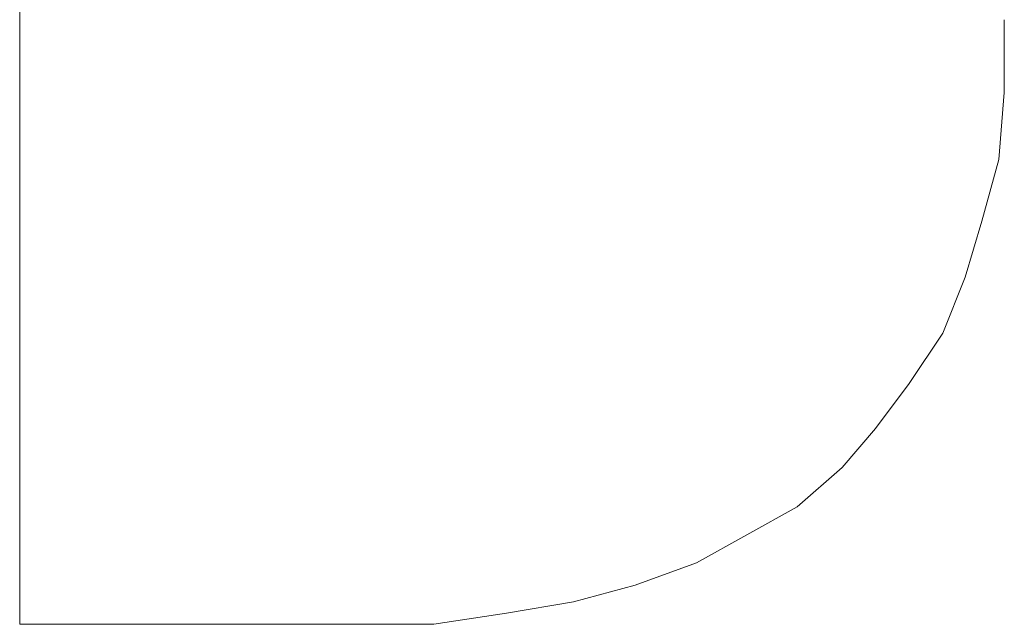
# Model space of a CAD drawing. Extents: x 64716 to 7565828, y -160732 to 5881792.
# Tile 117 of 160: x 288175.95 to 288181.55, y -60871.58 to -60868.14. Entities that reach past the tile are written whole.
import ezdxf

# ---------------------------------------------------------------- set-up
doc = ezdxf.new("R2010")
doc.units = 0
doc.header["$MEASUREMENT"] = 0
doc.layers.add('linii', color=7, linetype='Continuous', lineweight=15)

# ---------------------------------------------------------------- blocks, each defined once
blk = doc.blocks.new('GFGDGD')
at = {"color": 0, "linetype": 'ByBlock', "lineweight": -2}
for p, q in [((30950.3535, -10471.4941, 0), (30950.3535, -10465.2621, 0)), ((30950.3535, -10471.4941, 0), (30950.3535, -10465.2621, 0)), ((30950.3535, -10471.4941, 0), (30950.3535, -10465.2621, 0)), ((30950.3535, -10471.4941, 0), (30950.3535, -10465.2621, 0)), ((30950.3535, -10471.4941, 0), (30950.3535, -10465.2621, 0)), ((30950.3535, -10471.4941, 0), (30950.3535, -10465.2621, 0)), ((30950.3535, -10471.4941, 0), (30950.3535, -10465.2621, 0)), ((30950.3535, -10471.4941, 0), (30950.3535, -10465.2621, 0)), ((30950.3535, -10471.4941, 0), (30950.3535, -10465.2621, 0)), ((30950.3535, -10471.4941, 0), (30950.3535, -10465.2621, 0)), ((30950.3535, -10471.4941, 0), (30950.3535, -10465.2621, 0)), ((30950.3535, -10471.4941, 0), (30950.3535, -10465.2621, 0)), ((30950.3535, -10471.4941, 0), (30950.3535, -10465.2621, 0)), ((30950.3535, -10471.4941, 0), (30950.3535, -10465.2621, 0)), ((30950.3535, -10471.4941, 0), (30950.3535, -10465.2621, 0)), ((30950.3535, -10471.4941, 0), (30950.3535, -10465.2621, 0)), ((30950.3535, -10471.4941, 0), (30950.3535, -10465.2621, 0)), ((30950.3535, -10471.4941, 0), (30950.3535, -10465.2621, 0)), ((30950.3535, -10471.4941, 0), (30950.3535, -10465.2621, 0)), ((30950.3535, -10471.4941, 0), (30950.3535, -10465.2621, 0)), ((30950.3535, -10471.4941, 0), (30950.3535, -10465.2621, 0)), ((30950.3535, -10471.4941, 0), (30950.3535, -10465.2621, 0)), ((30950.3535, -10471.4941, 0), (30950.3535, -10465.2621, 0)), ((30950.3535, -10471.4941, 0), (30950.3535, -10465.2621, 0)), ((30955.9496, -10468.4417, 0), (30955.9496, -10468.855, 0)), ((30955.9496, -10468.4417, 0), (30955.9496, -10468.855, 0)), ((30955.9496, -10468.4417, 0), (30955.9496, -10468.855, 0)), ((30955.9496, -10468.4417, 0), (30955.9496, -10468.855, 0)), ((30955.9496, -10468.4417, 0), (30955.9496, -10468.855, 0)), ((30955.9496, -10468.4417, 0), (30955.9496, -10468.855, 0)), ((30955.9496, -10468.4417, 0), (30955.9496, -10468.855, 0)), ((30955.9496, -10468.4417, 0), (30955.9496, -10468.855, 0)), ((30955.9496, -10468.4417, 0), (30955.9496, -10468.855, 0)), ((30955.9496, -10468.4417, 0), (30955.9496, -10468.855, 0)), ((30955.9496, -10468.4417, 0), (30955.9496, -10468.855, 0)), ((30955.9496, -10468.4417, 0), (30955.9496, -10468.855, 0)), ((30955.9496, -10468.4417, 0), (30955.9496, -10468.855, 0)), ((30955.9496, -10468.4417, 0), (30955.9496, -10468.855, 0)), ((30955.9496, -10468.4417, 0), (30955.9496, -10468.855, 0)), ((30955.9496, -10468.4417, 0), (30955.9496, -10468.855, 0)), ((30955.9496, -10468.4417, 0), (30955.9496, -10468.855, 0)), ((30955.9496, -10468.4417, 0), (30955.9496, -10468.855, 0)), ((30955.9496, -10468.4417, 0), (30955.9496, -10468.855, 0)), ((30955.9496, -10468.4417, 0), (30955.9496, -10468.855, 0)), ((30955.9496, -10468.4417, 0), (30955.9496, -10468.855, 0)), ((30955.9496, -10468.4417, 0), (30955.9496, -10468.855, 0)), ((30955.9496, -10468.4417, 0), (30955.9496, -10468.855, 0)), ((30955.9496, -10468.4417, 0), (30955.9496, -10468.855, 0)), ((30955.9496, -10468.855, 0), (30955.9178, -10469.2366, 0)), ((30955.9496, -10468.855, 0), (30955.9178, -10469.2366, 0)), ((30955.9496, -10468.855, 0), (30955.9178, -10469.2366, 0)), ((30955.9496, -10468.855, 0), (30955.9178, -10469.2366, 0)), ((30955.9496, -10468.855, 0), (30955.9178, -10469.2366, 0)), ((30955.9496, -10468.855, 0), (30955.9178, -10469.2366, 0)), ((30955.9496, -10468.855, 0), (30955.9178, -10469.2366, 0)), ((30955.9496, -10468.855, 0), (30955.9178, -10469.2366, 0)), ((30955.9496, -10468.855, 0), (30955.9178, -10469.2366, 0)), ((30955.9496, -10468.855, 0), (30955.9178, -10469.2366, 0)), ((30955.9496, -10468.855, 0), (30955.9178, -10469.2366, 0)), ((30955.9496, -10468.855, 0), (30955.9178, -10469.2366, 0)), ((30955.9496, -10468.855, 0), (30955.9178, -10469.2366, 0)), ((30955.9496, -10468.855, 0), (30955.9178, -10469.2366, 0)), ((30955.9496, -10468.855, 0), (30955.9178, -10469.2366, 0)), ((30955.9496, -10468.855, 0), (30955.9178, -10469.2366, 0)), ((30955.9496, -10468.855, 0), (30955.9178, -10469.2366, 0)), ((30955.9496, -10468.855, 0), (30955.9178, -10469.2366, 0)), ((30955.9496, -10468.855, 0), (30955.9178, -10469.2366, 0)), ((30955.9496, -10468.855, 0), (30955.9178, -10469.2366, 0)), ((30955.9496, -10468.855, 0), (30955.9178, -10469.2366, 0)), ((30955.9496, -10468.855, 0), (30955.9178, -10469.2366, 0)), ((30955.9496, -10468.855, 0), (30955.9178, -10469.2366, 0)), ((30955.9496, -10468.855, 0), (30955.9178, -10469.2366, 0)), ((30955.9178, -10469.2366, 0), (30955.8224, -10469.5863, 0)), ((30955.9178, -10469.2366, 0), (30955.8224, -10469.5863, 0)), ((30955.9178, -10469.2366, 0), (30955.8224, -10469.5863, 0)), ((30955.9178, -10469.2366, 0), (30955.8224, -10469.5863, 0)), ((30955.9178, -10469.2366, 0), (30955.8224, -10469.5863, 0)), ((30955.9178, -10469.2366, 0), (30955.8224, -10469.5863, 0)), ((30955.9178, -10469.2366, 0), (30955.8224, -10469.5863, 0)), ((30955.9178, -10469.2366, 0), (30955.8224, -10469.5863, 0)), ((30955.9178, -10469.2366, 0), (30955.8224, -10469.5863, 0)), ((30955.9178, -10469.2366, 0), (30955.8224, -10469.5863, 0)), ((30955.9178, -10469.2366, 0), (30955.8224, -10469.5863, 0)), ((30955.9178, -10469.2366, 0), (30955.8224, -10469.5863, 0)), ((30955.9178, -10469.2366, 0), (30955.8224, -10469.5863, 0)), ((30955.9178, -10469.2366, 0), (30955.8224, -10469.5863, 0)), ((30955.9178, -10469.2366, 0), (30955.8224, -10469.5863, 0)), ((30955.9178, -10469.2366, 0), (30955.8224, -10469.5863, 0)), ((30955.9178, -10469.2366, 0), (30955.8224, -10469.5863, 0)), ((30955.9178, -10469.2366, 0), (30955.8224, -10469.5863, 0)), ((30955.9178, -10469.2366, 0), (30955.8224, -10469.5863, 0)), ((30955.9178, -10469.2366, 0), (30955.8224, -10469.5863, 0)), ((30955.9178, -10469.2366, 0), (30955.8224, -10469.5863, 0)), ((30955.9178, -10469.2366, 0), (30955.8224, -10469.5863, 0)), ((30955.9178, -10469.2366, 0), (30955.8224, -10469.5863, 0)), ((30955.9178, -10469.2366, 0), (30955.8224, -10469.5863, 0)), ((30955.8224, -10469.5863, 0), (30955.727, -10469.9043, 0)), ((30955.8224, -10469.5863, 0), (30955.727, -10469.9043, 0)), ((30955.8224, -10469.5863, 0), (30955.727, -10469.9043, 0)), ((30955.8224, -10469.5863, 0), (30955.727, -10469.9043, 0)), ((30955.8224, -10469.5863, 0), (30955.727, -10469.9043, 0)), ((30955.8224, -10469.5863, 0), (30955.727, -10469.9043, 0)), ((30955.8224, -10469.5863, 0), (30955.727, -10469.9043, 0)), ((30955.8224, -10469.5863, 0), (30955.727, -10469.9043, 0)), ((30955.8224, -10469.5863, 0), (30955.727, -10469.9043, 0)), ((30955.8224, -10469.5863, 0), (30955.727, -10469.9043, 0)), ((30955.8224, -10469.5863, 0), (30955.727, -10469.9043, 0)), ((30955.8224, -10469.5863, 0), (30955.727, -10469.9043, 0)), ((30955.8224, -10469.5863, 0), (30955.727, -10469.9043, 0)), ((30955.8224, -10469.5863, 0), (30955.727, -10469.9043, 0)), ((30955.8224, -10469.5863, 0), (30955.727, -10469.9043, 0)), ((30955.8224, -10469.5863, 0), (30955.727, -10469.9043, 0)), ((30955.8224, -10469.5863, 0), (30955.727, -10469.9043, 0)), ((30955.8224, -10469.5863, 0), (30955.727, -10469.9043, 0)), ((30955.8224, -10469.5863, 0), (30955.727, -10469.9043, 0)), ((30955.8224, -10469.5863, 0), (30955.727, -10469.9043, 0)), ((30955.8224, -10469.5863, 0), (30955.727, -10469.9043, 0)), ((30955.8224, -10469.5863, 0), (30955.727, -10469.9043, 0)), ((30955.8224, -10469.5863, 0), (30955.727, -10469.9043, 0)), ((30955.8224, -10469.5863, 0), (30955.727, -10469.9043, 0)), ((30955.727, -10469.9043, 0), (30955.5998, -10470.2222, 0)), ((30955.727, -10469.9043, 0), (30955.5998, -10470.2222, 0)), ((30955.727, -10469.9043, 0), (30955.5998, -10470.2222, 0)), ((30955.727, -10469.9043, 0), (30955.5998, -10470.2222, 0)), ((30955.727, -10469.9043, 0), (30955.5998, -10470.2222, 0)), ((30955.727, -10469.9043, 0), (30955.5998, -10470.2222, 0)), ((30955.727, -10469.9043, 0), (30955.5998, -10470.2222, 0)), ((30955.727, -10469.9043, 0), (30955.5998, -10470.2222, 0)), ((30955.727, -10469.9043, 0), (30955.5998, -10470.2222, 0)), ((30955.727, -10469.9043, 0), (30955.5998, -10470.2222, 0)), ((30955.727, -10469.9043, 0), (30955.5998, -10470.2222, 0)), ((30955.727, -10469.9043, 0), (30955.5998, -10470.2222, 0)), ((30955.727, -10469.9043, 0), (30955.5998, -10470.2222, 0)), ((30955.727, -10469.9043, 0), (30955.5998, -10470.2222, 0)), ((30955.727, -10469.9043, 0), (30955.5998, -10470.2222, 0)), ((30955.727, -10469.9043, 0), (30955.5998, -10470.2222, 0)), ((30955.727, -10469.9043, 0), (30955.5998, -10470.2222, 0)), ((30955.727, -10469.9043, 0), (30955.5998, -10470.2222, 0)), ((30955.727, -10469.9043, 0), (30955.5998, -10470.2222, 0)), ((30955.727, -10469.9043, 0), (30955.5998, -10470.2222, 0)), ((30955.727, -10469.9043, 0), (30955.5998, -10470.2222, 0)), ((30955.727, -10469.9043, 0), (30955.5998, -10470.2222, 0)), ((30955.727, -10469.9043, 0), (30955.5998, -10470.2222, 0)), ((30955.727, -10469.9043, 0), (30955.5998, -10470.2222, 0)), ((30955.5998, -10470.2222, 0), (30955.409, -10470.5084, 0)), ((30955.5998, -10470.2222, 0), (30955.409, -10470.5084, 0)), ((30955.5998, -10470.2222, 0), (30955.409, -10470.5084, 0)), ((30955.5998, -10470.2222, 0), (30955.409, -10470.5084, 0)), ((30955.5998, -10470.2222, 0), (30955.409, -10470.5084, 0)), ((30955.5998, -10470.2222, 0), (30955.409, -10470.5084, 0)), ((30955.5998, -10470.2222, 0), (30955.409, -10470.5084, 0)), ((30955.5998, -10470.2222, 0), (30955.409, -10470.5084, 0)), ((30955.5998, -10470.2222, 0), (30955.409, -10470.5084, 0)), ((30955.5998, -10470.2222, 0), (30955.409, -10470.5084, 0)), ((30955.5998, -10470.2222, 0), (30955.409, -10470.5084, 0)), ((30955.5998, -10470.2222, 0), (30955.409, -10470.5084, 0)), ((30955.5998, -10470.2222, 0), (30955.409, -10470.5084, 0)), ((30955.5998, -10470.2222, 0), (30955.409, -10470.5084, 0)), ((30955.5998, -10470.2222, 0), (30955.409, -10470.5084, 0)), ((30955.5998, -10470.2222, 0), (30955.409, -10470.5084, 0)), ((30955.5998, -10470.2222, 0), (30955.409, -10470.5084, 0)), ((30955.5998, -10470.2222, 0), (30955.409, -10470.5084, 0)), ((30955.5998, -10470.2222, 0), (30955.409, -10470.5084, 0)), ((30955.5998, -10470.2222, 0), (30955.409, -10470.5084, 0)), ((30955.5998, -10470.2222, 0), (30955.409, -10470.5084, 0)), ((30955.5998, -10470.2222, 0), (30955.409, -10470.5084, 0)), ((30955.5998, -10470.2222, 0), (30955.409, -10470.5084, 0)), ((30955.5998, -10470.2222, 0), (30955.409, -10470.5084, 0)), ((30955.409, -10470.5084, 0), (30955.2183, -10470.7628, 0)), ((30955.409, -10470.5084, 0), (30955.2183, -10470.7628, 0)), ((30955.409, -10470.5084, 0), (30955.2183, -10470.7628, 0)), ((30955.409, -10470.5084, 0), (30955.2183, -10470.7628, 0)), ((30955.409, -10470.5084, 0), (30955.2183, -10470.7628, 0)), ((30955.409, -10470.5084, 0), (30955.2183, -10470.7628, 0)), ((30955.409, -10470.5084, 0), (30955.2183, -10470.7628, 0)), ((30955.409, -10470.5084, 0), (30955.2183, -10470.7628, 0)), ((30955.409, -10470.5084, 0), (30955.2183, -10470.7628, 0)), ((30955.409, -10470.5084, 0), (30955.2183, -10470.7628, 0)), ((30955.409, -10470.5084, 0), (30955.2183, -10470.7628, 0)), ((30955.409, -10470.5084, 0), (30955.2183, -10470.7628, 0)), ((30955.409, -10470.5084, 0), (30955.2183, -10470.7628, 0)), ((30955.409, -10470.5084, 0), (30955.2183, -10470.7628, 0)), ((30955.409, -10470.5084, 0), (30955.2183, -10470.7628, 0)), ((30955.409, -10470.5084, 0), (30955.2183, -10470.7628, 0)), ((30955.409, -10470.5084, 0), (30955.2183, -10470.7628, 0)), ((30955.409, -10470.5084, 0), (30955.2183, -10470.7628, 0)), ((30955.409, -10470.5084, 0), (30955.2183, -10470.7628, 0)), ((30955.409, -10470.5084, 0), (30955.2183, -10470.7628, 0)), ((30955.409, -10470.5084, 0), (30955.2183, -10470.7628, 0)), ((30955.409, -10470.5084, 0), (30955.2183, -10470.7628, 0)), ((30955.409, -10470.5084, 0), (30955.2183, -10470.7628, 0)), ((30955.409, -10470.5084, 0), (30955.2183, -10470.7628, 0)), ((30955.2183, -10470.7628, 0), (30955.0275, -10470.9853, 0)), ((30955.2183, -10470.7628, 0), (30955.0275, -10470.9853, 0)), ((30955.2183, -10470.7628, 0), (30955.0275, -10470.9853, 0)), ((30955.2183, -10470.7628, 0), (30955.0275, -10470.9853, 0)), ((30955.2183, -10470.7628, 0), (30955.0275, -10470.9853, 0)), ((30955.2183, -10470.7628, 0), (30955.0275, -10470.9853, 0)), ((30955.2183, -10470.7628, 0), (30955.0275, -10470.9853, 0)), ((30955.2183, -10470.7628, 0), (30955.0275, -10470.9853, 0)), ((30955.2183, -10470.7628, 0), (30955.0275, -10470.9853, 0)), ((30955.2183, -10470.7628, 0), (30955.0275, -10470.9853, 0)), ((30955.2183, -10470.7628, 0), (30955.0275, -10470.9853, 0)), ((30955.2183, -10470.7628, 0), (30955.0275, -10470.9853, 0)), ((30955.2183, -10470.7628, 0), (30955.0275, -10470.9853, 0)), ((30955.2183, -10470.7628, 0), (30955.0275, -10470.9853, 0)), ((30955.2183, -10470.7628, 0), (30955.0275, -10470.9853, 0)), ((30955.2183, -10470.7628, 0), (30955.0275, -10470.9853, 0)), ((30955.2183, -10470.7628, 0), (30955.0275, -10470.9853, 0)), ((30955.2183, -10470.7628, 0), (30955.0275, -10470.9853, 0)), ((30955.2183, -10470.7628, 0), (30955.0275, -10470.9853, 0)), ((30955.2183, -10470.7628, 0), (30955.0275, -10470.9853, 0)), ((30955.2183, -10470.7628, 0), (30955.0275, -10470.9853, 0)), ((30955.2183, -10470.7628, 0), (30955.0275, -10470.9853, 0)), ((30955.2183, -10470.7628, 0), (30955.0275, -10470.9853, 0)), ((30955.2183, -10470.7628, 0), (30955.0275, -10470.9853, 0)), ((30955.0275, -10470.9853, 0), (30954.7731, -10471.2079, 0)), ((30955.0275, -10470.9853, 0), (30954.7731, -10471.2079, 0)), ((30955.0275, -10470.9853, 0), (30954.7731, -10471.2079, 0)), ((30955.0275, -10470.9853, 0), (30954.7731, -10471.2079, 0)), ((30955.0275, -10470.9853, 0), (30954.7731, -10471.2079, 0)), ((30955.0275, -10470.9853, 0), (30954.7731, -10471.2079, 0)), ((30955.0275, -10470.9853, 0), (30954.7731, -10471.2079, 0)), ((30955.0275, -10470.9853, 0), (30954.7731, -10471.2079, 0)), ((30955.0275, -10470.9853, 0), (30954.7731, -10471.2079, 0)), ((30955.0275, -10470.9853, 0), (30954.7731, -10471.2079, 0)), ((30955.0275, -10470.9853, 0), (30954.7731, -10471.2079, 0)), ((30955.0275, -10470.9853, 0), (30954.7731, -10471.2079, 0)), ((30955.0275, -10470.9853, 0), (30954.7731, -10471.2079, 0)), ((30955.0275, -10470.9853, 0), (30954.7731, -10471.2079, 0)), ((30955.0275, -10470.9853, 0), (30954.7731, -10471.2079, 0)), ((30955.0275, -10470.9853, 0), (30954.7731, -10471.2079, 0)), ((30955.0275, -10470.9853, 0), (30954.7731, -10471.2079, 0)), ((30955.0275, -10470.9853, 0), (30954.7731, -10471.2079, 0)), ((30955.0275, -10470.9853, 0), (30954.7731, -10471.2079, 0)), ((30955.0275, -10470.9853, 0), (30954.7731, -10471.2079, 0)), ((30955.0275, -10470.9853, 0), (30954.7731, -10471.2079, 0)), ((30955.0275, -10470.9853, 0), (30954.7731, -10471.2079, 0)), ((30955.0275, -10470.9853, 0), (30954.7731, -10471.2079, 0)), ((30955.0275, -10470.9853, 0), (30954.7731, -10471.2079, 0)), ((30954.7731, -10471.2079, 0), (30954.487, -10471.3669, 0)), ((30954.7731, -10471.2079, 0), (30954.487, -10471.3669, 0)), ((30954.7731, -10471.2079, 0), (30954.487, -10471.3669, 0)), ((30954.7731, -10471.2079, 0), (30954.487, -10471.3669, 0)), ((30954.7731, -10471.2079, 0), (30954.487, -10471.3669, 0)), ((30954.7731, -10471.2079, 0), (30954.487, -10471.3669, 0)), ((30954.7731, -10471.2079, 0), (30954.487, -10471.3669, 0)), ((30954.7731, -10471.2079, 0), (30954.487, -10471.3669, 0)), ((30954.7731, -10471.2079, 0), (30954.487, -10471.3669, 0)), ((30954.7731, -10471.2079, 0), (30954.487, -10471.3669, 0)), ((30954.7731, -10471.2079, 0), (30954.487, -10471.3669, 0)), ((30954.7731, -10471.2079, 0), (30954.487, -10471.3669, 0)), ((30954.7731, -10471.2079, 0), (30954.487, -10471.3669, 0)), ((30954.7731, -10471.2079, 0), (30954.487, -10471.3669, 0)), ((30954.7731, -10471.2079, 0), (30954.487, -10471.3669, 0)), ((30954.7731, -10471.2079, 0), (30954.487, -10471.3669, 0)), ((30954.7731, -10471.2079, 0), (30954.487, -10471.3669, 0)), ((30954.7731, -10471.2079, 0), (30954.487, -10471.3669, 0)), ((30954.7731, -10471.2079, 0), (30954.487, -10471.3669, 0)), ((30954.7731, -10471.2079, 0), (30954.487, -10471.3669, 0)), ((30954.7731, -10471.2079, 0), (30954.487, -10471.3669, 0)), ((30954.7731, -10471.2079, 0), (30954.487, -10471.3669, 0)), ((30954.7731, -10471.2079, 0), (30954.487, -10471.3669, 0)), ((30954.7731, -10471.2079, 0), (30954.487, -10471.3669, 0)), ((30954.487, -10471.3669, 0), (30954.2008, -10471.5259, 0)), ((30954.487, -10471.3669, 0), (30954.2008, -10471.5259, 0)), ((30954.487, -10471.3669, 0), (30954.2008, -10471.5259, 0)), ((30954.487, -10471.3669, 0), (30954.2008, -10471.5259, 0)), ((30954.487, -10471.3669, 0), (30954.2008, -10471.5259, 0)), ((30954.487, -10471.3669, 0), (30954.2008, -10471.5259, 0)), ((30954.487, -10471.3669, 0), (30954.2008, -10471.5259, 0)), ((30954.487, -10471.3669, 0), (30954.2008, -10471.5259, 0)), ((30954.487, -10471.3669, 0), (30954.2008, -10471.5259, 0)), ((30954.487, -10471.3669, 0), (30954.2008, -10471.5259, 0)), ((30954.487, -10471.3669, 0), (30954.2008, -10471.5259, 0)), ((30954.487, -10471.3669, 0), (30954.2008, -10471.5259, 0)), ((30954.487, -10471.3669, 0), (30954.2008, -10471.5259, 0)), ((30954.487, -10471.3669, 0), (30954.2008, -10471.5259, 0)), ((30954.487, -10471.3669, 0), (30954.2008, -10471.5259, 0)), ((30954.487, -10471.3669, 0), (30954.2008, -10471.5259, 0)), ((30954.487, -10471.3669, 0), (30954.2008, -10471.5259, 0)), ((30954.487, -10471.3669, 0), (30954.2008, -10471.5259, 0)), ((30954.487, -10471.3669, 0), (30954.2008, -10471.5259, 0)), ((30954.487, -10471.3669, 0), (30954.2008, -10471.5259, 0)), ((30954.487, -10471.3669, 0), (30954.2008, -10471.5259, 0)), ((30954.487, -10471.3669, 0), (30954.2008, -10471.5259, 0)), ((30954.487, -10471.3669, 0), (30954.2008, -10471.5259, 0)), ((30954.487, -10471.3669, 0), (30954.2008, -10471.5259, 0)), ((30950.3535, -10471.8756, 0), (30950.3535, -10471.4941, 0)), ((30950.3535, -10471.8756, 0), (30950.3535, -10471.4941, 0)), ((30950.3535, -10471.8756, 0), (30950.3535, -10471.4941, 0)), ((30950.3535, -10471.8756, 0), (30950.3535, -10471.4941, 0)), ((30950.3535, -10471.8756, 0), (30950.3535, -10471.4941, 0)), ((30950.3535, -10471.8756, 0), (30950.3535, -10471.4941, 0)), ((30950.3535, -10471.8756, 0), (30950.3535, -10471.4941, 0)), ((30950.3535, -10471.8756, 0), (30950.3535, -10471.4941, 0)), ((30950.3535, -10471.8756, 0), (30950.3535, -10471.4941, 0)), ((30950.3535, -10471.8756, 0), (30950.3535, -10471.4941, 0)), ((30950.3535, -10471.8756, 0), (30950.3535, -10471.4941, 0)), ((30950.3535, -10471.8756, 0), (30950.3535, -10471.4941, 0)), ((30950.3535, -10471.8756, 0), (30950.3535, -10471.4941, 0)), ((30950.3535, -10471.8756, 0), (30950.3535, -10471.4941, 0)), ((30950.3535, -10471.8756, 0), (30950.3535, -10471.4941, 0)), ((30950.3535, -10471.8756, 0), (30950.3535, -10471.4941, 0)), ((30950.3535, -10471.8756, 0), (30950.3535, -10471.4941, 0)), ((30950.3535, -10471.8756, 0), (30950.3535, -10471.4941, 0)), ((30950.3535, -10471.8756, 0), (30950.3535, -10471.4941, 0)), ((30950.3535, -10471.8756, 0), (30950.3535, -10471.4941, 0)), ((30950.3535, -10471.8756, 0), (30950.3535, -10471.4941, 0)), ((30950.3535, -10471.8756, 0), (30950.3535, -10471.4941, 0)), ((30950.3535, -10471.8756, 0), (30950.3535, -10471.4941, 0)), ((30950.3535, -10471.8756, 0), (30950.3535, -10471.4941, 0)), ((30954.2008, -10471.5259, 0), (30953.851, -10471.6531, 0)), ((30954.2008, -10471.5259, 0), (30953.851, -10471.6531, 0)), ((30954.2008, -10471.5259, 0), (30953.851, -10471.6531, 0)), ((30954.2008, -10471.5259, 0), (30953.851, -10471.6531, 0)), ((30954.2008, -10471.5259, 0), (30953.851, -10471.6531, 0)), ((30954.2008, -10471.5259, 0), (30953.851, -10471.6531, 0)), ((30954.2008, -10471.5259, 0), (30953.851, -10471.6531, 0)), ((30954.2008, -10471.5259, 0), (30953.851, -10471.6531, 0)), ((30954.2008, -10471.5259, 0), (30953.851, -10471.6531, 0)), ((30954.2008, -10471.5259, 0), (30953.851, -10471.6531, 0)), ((30954.2008, -10471.5259, 0), (30953.851, -10471.6531, 0)), ((30954.2008, -10471.5259, 0), (30953.851, -10471.6531, 0)), ((30954.2008, -10471.5259, 0), (30953.851, -10471.6531, 0)), ((30954.2008, -10471.5259, 0), (30953.851, -10471.6531, 0)), ((30954.2008, -10471.5259, 0), (30953.851, -10471.6531, 0)), ((30954.2008, -10471.5259, 0), (30953.851, -10471.6531, 0)), ((30954.2008, -10471.5259, 0), (30953.851, -10471.6531, 0)), ((30954.2008, -10471.5259, 0), (30953.851, -10471.6531, 0)), ((30954.2008, -10471.5259, 0), (30953.851, -10471.6531, 0)), ((30954.2008, -10471.5259, 0), (30953.851, -10471.6531, 0)), ((30954.2008, -10471.5259, 0), (30953.851, -10471.6531, 0)), ((30954.2008, -10471.5259, 0), (30953.851, -10471.6531, 0)), ((30954.2008, -10471.5259, 0), (30953.851, -10471.6531, 0)), ((30954.2008, -10471.5259, 0), (30953.851, -10471.6531, 0)), ((30953.851, -10471.6531, 0), (30953.5013, -10471.7484, 0)), ((30953.851, -10471.6531, 0), (30953.5013, -10471.7484, 0)), ((30953.851, -10471.6531, 0), (30953.5013, -10471.7484, 0)), ((30953.851, -10471.6531, 0), (30953.5013, -10471.7484, 0)), ((30953.851, -10471.6531, 0), (30953.5013, -10471.7484, 0)), ((30953.851, -10471.6531, 0), (30953.5013, -10471.7484, 0)), ((30953.851, -10471.6531, 0), (30953.5013, -10471.7484, 0)), ((30953.851, -10471.6531, 0), (30953.5013, -10471.7484, 0)), ((30953.851, -10471.6531, 0), (30953.5013, -10471.7484, 0)), ((30953.851, -10471.6531, 0), (30953.5013, -10471.7484, 0)), ((30953.851, -10471.6531, 0), (30953.5013, -10471.7484, 0)), ((30953.851, -10471.6531, 0), (30953.5013, -10471.7484, 0)), ((30953.851, -10471.6531, 0), (30953.5013, -10471.7484, 0)), ((30953.851, -10471.6531, 0), (30953.5013, -10471.7484, 0)), ((30953.851, -10471.6531, 0), (30953.5013, -10471.7484, 0)), ((30953.851, -10471.6531, 0), (30953.5013, -10471.7484, 0)), ((30953.851, -10471.6531, 0), (30953.5013, -10471.7484, 0)), ((30953.851, -10471.6531, 0), (30953.5013, -10471.7484, 0)), ((30953.851, -10471.6531, 0), (30953.5013, -10471.7484, 0)), ((30953.851, -10471.6531, 0), (30953.5013, -10471.7484, 0)), ((30953.851, -10471.6531, 0), (30953.5013, -10471.7484, 0)), ((30953.851, -10471.6531, 0), (30953.5013, -10471.7484, 0)), ((30953.851, -10471.6531, 0), (30953.5013, -10471.7484, 0)), ((30953.851, -10471.6531, 0), (30953.5013, -10471.7484, 0)), ((30953.5013, -10471.7484, 0), (30953.1197, -10471.812, 0)), ((30953.5013, -10471.7484, 0), (30953.1197, -10471.812, 0)), ((30953.5013, -10471.7484, 0), (30953.1197, -10471.812, 0)), ((30953.5013, -10471.7484, 0), (30953.1197, -10471.812, 0)), ((30953.5013, -10471.7484, 0), (30953.1197, -10471.812, 0)), ((30953.5013, -10471.7484, 0), (30953.1197, -10471.812, 0)), ((30953.5013, -10471.7484, 0), (30953.1197, -10471.812, 0)), ((30953.5013, -10471.7484, 0), (30953.1197, -10471.812, 0)), ((30953.5013, -10471.7484, 0), (30953.1197, -10471.812, 0)), ((30953.5013, -10471.7484, 0), (30953.1197, -10471.812, 0)), ((30953.5013, -10471.7484, 0), (30953.1197, -10471.812, 0)), ((30953.5013, -10471.7484, 0), (30953.1197, -10471.812, 0)), ((30953.5013, -10471.7484, 0), (30953.1197, -10471.812, 0)), ((30953.5013, -10471.7484, 0), (30953.1197, -10471.812, 0)), ((30953.5013, -10471.7484, 0), (30953.1197, -10471.812, 0)), ((30953.5013, -10471.7484, 0), (30953.1197, -10471.812, 0)), ((30953.5013, -10471.7484, 0), (30953.1197, -10471.812, 0)), ((30953.5013, -10471.7484, 0), (30953.1197, -10471.812, 0)), ((30953.5013, -10471.7484, 0), (30953.1197, -10471.812, 0)), ((30953.5013, -10471.7484, 0), (30953.1197, -10471.812, 0)), ((30953.5013, -10471.7484, 0), (30953.1197, -10471.812, 0)), ((30953.5013, -10471.7484, 0), (30953.1197, -10471.812, 0)), ((30953.5013, -10471.7484, 0), (30953.1197, -10471.812, 0)), ((30953.5013, -10471.7484, 0), (30953.1197, -10471.812, 0)), ((30953.1197, -10471.812, 0), (30952.7064, -10471.8756, 0)), ((30953.1197, -10471.812, 0), (30952.7064, -10471.8756, 0)), ((30953.1197, -10471.812, 0), (30952.7064, -10471.8756, 0)), ((30953.1197, -10471.812, 0), (30952.7064, -10471.8756, 0)), ((30953.1197, -10471.812, 0), (30952.7064, -10471.8756, 0)), ((30953.1197, -10471.812, 0), (30952.7064, -10471.8756, 0)), ((30953.1197, -10471.812, 0), (30952.7064, -10471.8756, 0)), ((30953.1197, -10471.812, 0), (30952.7064, -10471.8756, 0)), ((30953.1197, -10471.812, 0), (30952.7064, -10471.8756, 0)), ((30953.1197, -10471.812, 0), (30952.7064, -10471.8756, 0)), ((30953.1197, -10471.812, 0), (30952.7064, -10471.8756, 0)), ((30953.1197, -10471.812, 0), (30952.7064, -10471.8756, 0)), ((30953.1197, -10471.812, 0), (30952.7064, -10471.8756, 0)), ((30953.1197, -10471.812, 0), (30952.7064, -10471.8756, 0)), ((30953.1197, -10471.812, 0), (30952.7064, -10471.8756, 0)), ((30953.1197, -10471.812, 0), (30952.7064, -10471.8756, 0)), ((30953.1197, -10471.812, 0), (30952.7064, -10471.8756, 0)), ((30953.1197, -10471.812, 0), (30952.7064, -10471.8756, 0)), ((30953.1197, -10471.812, 0), (30952.7064, -10471.8756, 0)), ((30953.1197, -10471.812, 0), (30952.7064, -10471.8756, 0)), ((30953.1197, -10471.812, 0), (30952.7064, -10471.8756, 0)), ((30953.1197, -10471.812, 0), (30952.7064, -10471.8756, 0)), ((30953.1197, -10471.812, 0), (30952.7064, -10471.8756, 0)), ((30953.1197, -10471.812, 0), (30952.7064, -10471.8756, 0)), ((30952.293, -10471.8756, 0), (30950.3535, -10471.8756, 0)), ((30952.293, -10471.8756, 0), (30950.3535, -10471.8756, 0)), ((30952.293, -10471.8756, 0), (30950.3535, -10471.8756, 0)), ((30952.293, -10471.8756, 0), (30950.3535, -10471.8756, 0)), ((30952.293, -10471.8756, 0), (30950.3535, -10471.8756, 0)), ((30952.293, -10471.8756, 0), (30950.3535, -10471.8756, 0)), ((30952.293, -10471.8756, 0), (30950.3535, -10471.8756, 0)), ((30952.293, -10471.8756, 0), (30950.3535, -10471.8756, 0)), ((30952.293, -10471.8756, 0), (30950.3535, -10471.8756, 0)), ((30952.293, -10471.8756, 0), (30950.3535, -10471.8756, 0)), ((30952.293, -10471.8756, 0), (30950.3535, -10471.8756, 0)), ((30952.293, -10471.8756, 0), (30950.3535, -10471.8756, 0)), ((30952.293, -10471.8756, 0), (30950.3535, -10471.8756, 0)), ((30952.293, -10471.8756, 0), (30950.3535, -10471.8756, 0)), ((30952.293, -10471.8756, 0), (30950.3535, -10471.8756, 0)), ((30952.293, -10471.8756, 0), (30950.3535, -10471.8756, 0)), ((30952.293, -10471.8756, 0), (30950.3535, -10471.8756, 0)), ((30952.293, -10471.8756, 0), (30950.3535, -10471.8756, 0)), ((30952.293, -10471.8756, 0), (30950.3535, -10471.8756, 0)), ((30952.293, -10471.8756, 0), (30950.3535, -10471.8756, 0)), ((30952.293, -10471.8756, 0), (30950.3535, -10471.8756, 0)), ((30952.293, -10471.8756, 0), (30950.3535, -10471.8756, 0)), ((30952.293, -10471.8756, 0), (30950.3535, -10471.8756, 0)), ((30952.293, -10471.8756, 0), (30950.3535, -10471.8756, 0)), ((30952.7064, -10471.8756, 0), (30952.293, -10471.8756, 0)), ((30952.7064, -10471.8756, 0), (30952.293, -10471.8756, 0)), ((30952.7064, -10471.8756, 0), (30952.293, -10471.8756, 0)), ((30952.7064, -10471.8756, 0), (30952.293, -10471.8756, 0)), ((30952.7064, -10471.8756, 0), (30952.293, -10471.8756, 0)), ((30952.7064, -10471.8756, 0), (30952.293, -10471.8756, 0)), ((30952.7064, -10471.8756, 0), (30952.293, -10471.8756, 0)), ((30952.7064, -10471.8756, 0), (30952.293, -10471.8756, 0)), ((30952.7064, -10471.8756, 0), (30952.293, -10471.8756, 0)), ((30952.7064, -10471.8756, 0), (30952.293, -10471.8756, 0)), ((30952.7064, -10471.8756, 0), (30952.293, -10471.8756, 0)), ((30952.7064, -10471.8756, 0), (30952.293, -10471.8756, 0)), ((30952.7064, -10471.8756, 0), (30952.293, -10471.8756, 0)), ((30952.7064, -10471.8756, 0), (30952.293, -10471.8756, 0)), ((30952.7064, -10471.8756, 0), (30952.293, -10471.8756, 0)), ((30952.7064, -10471.8756, 0), (30952.293, -10471.8756, 0)), ((30952.7064, -10471.8756, 0), (30952.293, -10471.8756, 0)), ((30952.7064, -10471.8756, 0), (30952.293, -10471.8756, 0)), ((30952.7064, -10471.8756, 0), (30952.293, -10471.8756, 0)), ((30952.7064, -10471.8756, 0), (30952.293, -10471.8756, 0)), ((30952.7064, -10471.8756, 0), (30952.293, -10471.8756, 0)), ((30952.7064, -10471.8756, 0), (30952.293, -10471.8756, 0)), ((30952.7064, -10471.8756, 0), (30952.293, -10471.8756, 0)), ((30952.7064, -10471.8756, 0), (30952.293, -10471.8756, 0))]:
    blk.add_line(p, q, dxfattribs=at)

msp = doc.modelspace()

# ---------------------------------------------------------------- block references
at = {"layer": 'linii'}
msp.add_blockref('GFGDGD', (257225.5993, -50399.7003, 0), dxfattribs=at)

doc.saveas('drawing.dxf')
